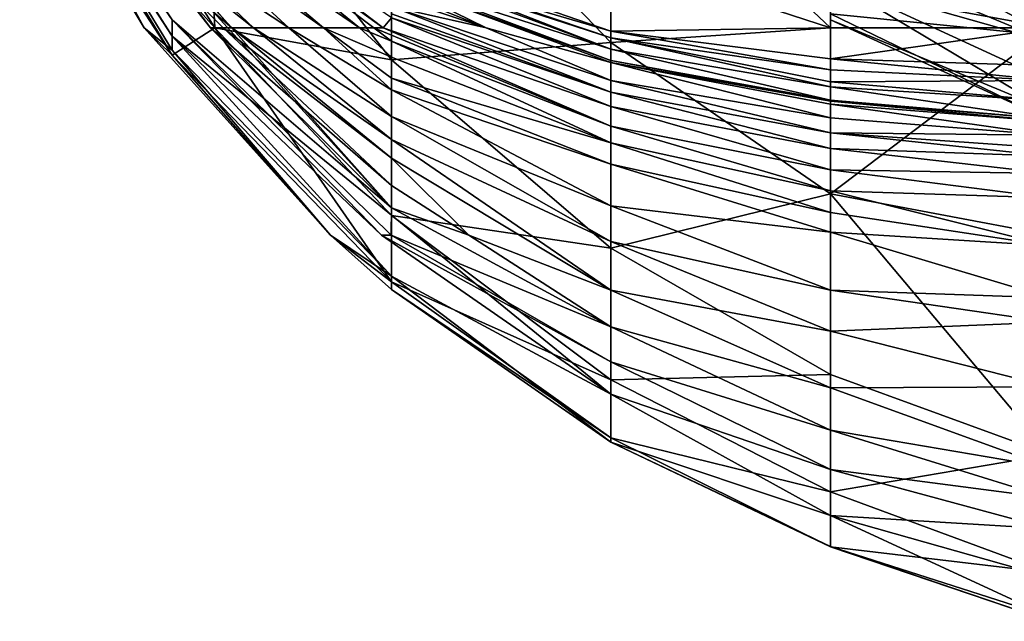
# Model space of a CAD drawing. Extents: x -1.1 to 1.1, y -0.36 to 0.36.
# Tile 2 of 256: x -0.9902 to -0.9705, y -0.356 to -0.3439. Entities that reach past the tile are written whole.
import ezdxf

# ---------------------------------------------------------------- set-up
doc = ezdxf.new("R2010")
doc.units = 0

msp = doc.modelspace()

# ---------------------------------------------------------------- linework, layer by layer
for points in [[(-0.986455, -0.339952, 0.011407), (-0.982718, -0.339828, 0.00765), (-0.982718, -0.344739, 0.011407)], [(-0.978328, -0.344397, 0.00765), (-0.982718, -0.344739, 0.011407), (-0.982718, -0.339828, 0.00765)], [(-0.982718, -0.339828, 0.00765), (-0.978328, -0.339952, 0.004761), (-0.978328, -0.344397, 0.00765)], [(-0.990155, -0.339952, 0.022678), (-0.987664, -0.344102, 0.026436), (-0.989904, -0.339952, 0.037707)], [(-0.987107, -0.344652, 0.018921), (-0.987664, -0.344102, 0.026436), (-0.990155, -0.339952, 0.022678)], [(-0.987107, -0.344652, 0.018921), (-0.990155, -0.339952, 0.022678), (-0.989972, -0.339952, 0.018921)], [(-0.988881, -0.339952, 0.015164), (-0.986253, -0.344102, 0.015164), (-0.989972, -0.339952, 0.018921)], [(-0.986253, -0.344102, 0.015164), (-0.987107, -0.344652, 0.018921), (-0.989972, -0.339952, 0.018921)], [(-0.989855, -0.339952, 0.048978), (-0.989904, -0.339952, 0.037707), (-0.987107, -0.344272, 0.041464)], [(-0.987107, -0.344552, 0.03395), (-0.987107, -0.344272, 0.041464), (-0.989904, -0.339952, 0.037707)], [(-0.987107, -0.344552, 0.03395), (-0.989904, -0.339952, 0.037707), (-0.987664, -0.344102, 0.026436)], [(-0.987107, -0.34394, 0.052735), (-0.989761, -0.339952, 0.056493), (-0.989855, -0.339952, 0.048978)], [(-0.987107, -0.344272, 0.041464), (-0.987107, -0.34394, 0.052735), (-0.989855, -0.339952, 0.048978)], [(-0.987107, -0.34394, 0.052735), (-0.982718, -0.347701, 0.06025), (-0.989761, -0.339952, 0.056493)], [(-0.989761, -0.339952, 0.056493), (-0.982718, -0.347701, 0.06025), (-0.98959, -0.339952, 0.064007)], [(-0.98959, -0.339952, 0.064007), (-0.986338, -0.344102, 0.067764), (-0.987107, -0.343076, 0.071521)], [(-0.986338, -0.344102, 0.067764), (-0.98959, -0.339952, 0.064007), (-0.982718, -0.347701, 0.06025)], [(-0.988881, -0.339952, 0.015164), (-0.986455, -0.339952, 0.011407), (-0.986253, -0.344102, 0.015164)], [(-0.986455, -0.339952, 0.011407), (-0.982718, -0.344739, 0.011407), (-0.986253, -0.344102, 0.015164)], [(-0.978328, -0.344397, 0.00765), (-0.978328, -0.339952, 0.004761), (-0.973938, -0.344102, 0.005124)], [(-0.973938, -0.339952, 0.003003), (-0.973938, -0.344102, 0.005124), (-0.978328, -0.339952, 0.004761)], [(-0.973938, -0.339952, 0.013389), (-0.969548, -0.344259, 0.015164), (-0.969548, -0.339952, 0.011612)], [(-0.969548, -0.344259, 0.015164), (-0.973938, -0.339952, 0.013389), (-0.973938, -0.341882, 0.015164)], [(-0.969548, -0.344102, 0.003758), (-0.973938, -0.344102, 0.005124), (-0.973938, -0.339952, 0.003003)], [(-0.969548, -0.339952, 0.00213), (-0.969548, -0.344102, 0.003758), (-0.973938, -0.339952, 0.003003)], [(-0.987107, -0.340893, 0.157935), (-0.982885, -0.344102, 0.154178), (-0.982718, -0.343901, 0.169206)], [(-0.987107, -0.340893, 0.157935), (-0.987107, -0.341057, 0.150421), (-0.982885, -0.344102, 0.154178)], [(-0.987107, -0.341057, 0.150421), (-0.983069, -0.344102, 0.150421), (-0.982885, -0.344102, 0.154178)], [(-0.983358, -0.344102, 0.142906), (-0.983069, -0.344102, 0.150421), (-0.987107, -0.341057, 0.150421)], [(-0.983358, -0.344102, 0.142906), (-0.987107, -0.341057, 0.150421), (-0.987107, -0.341549, 0.127878)], [(-0.987107, -0.341549, 0.127878), (-0.984081, -0.344102, 0.124121), (-0.983358, -0.344102, 0.142906)], [(-0.984081, -0.344102, 0.124121), (-0.987107, -0.341549, 0.127878), (-0.987107, -0.341957, 0.112849)], [(-0.973938, -0.343822, 0.018921), (-0.969548, -0.344259, 0.015164), (-0.973938, -0.341882, 0.015164)], [(-0.984772, -0.344102, 0.109092), (-0.987107, -0.341957, 0.112849), (-0.987107, -0.342555, 0.090307)], [(-0.984081, -0.344102, 0.124121), (-0.987107, -0.341957, 0.112849), (-0.984772, -0.344102, 0.109092)], [(-0.984772, -0.344102, 0.109092), (-0.987107, -0.342555, 0.090307), (-0.985477, -0.344102, 0.090307)], [(-0.985477, -0.344102, 0.090307), (-0.987107, -0.342555, 0.090307), (-0.987107, -0.3428, 0.082792)], [(-0.978328, -0.344169, 0.266891), (-0.978328, -0.342671, 0.270649), (-0.982718, -0.342653, 0.266891)], [(-0.982718, -0.342653, 0.266891), (-0.982718, -0.342872, 0.263134), (-0.978328, -0.344169, 0.266891)], [(-0.978328, -0.342671, 0.270649), (-0.978328, -0.344169, 0.266891), (-0.973938, -0.344102, 0.268831)], [(-0.978328, -0.342671, 0.270649), (-0.973938, -0.344102, 0.268831), (-0.973938, -0.3433, 0.270649)], [(-0.973938, -0.34256, 0.041464), (-0.969548, -0.343696, 0.045221), (-0.969548, -0.344389, 0.03395)], [(-0.973938, -0.34256, 0.041464), (-0.969548, -0.344389, 0.03395), (-0.973938, -0.343139, 0.030193)], [(-0.985909, -0.344102, 0.079035), (-0.985477, -0.344102, 0.090307), (-0.987107, -0.3428, 0.082792)], [(-0.985909, -0.344102, 0.079035), (-0.987107, -0.3428, 0.082792), (-0.987107, -0.343076, 0.071521)], [(-0.978328, -0.344303, 0.263134), (-0.982718, -0.342872, 0.263134), (-0.982718, -0.342816, 0.248106)], [(-0.978328, -0.344303, 0.263134), (-0.982718, -0.342816, 0.248106), (-0.978328, -0.344532, 0.236834)], [(-0.982718, -0.342898, 0.240592), (-0.978328, -0.344532, 0.236834), (-0.982718, -0.342816, 0.248106)], [(-0.982718, -0.342872, 0.263134), (-0.978328, -0.344303, 0.263134), (-0.978328, -0.344169, 0.266891)], [(-0.985909, -0.344102, 0.079035), (-0.987107, -0.343076, 0.071521), (-0.986086, -0.344102, 0.075278)], [(-0.986086, -0.344102, 0.075278), (-0.987107, -0.343076, 0.071521), (-0.986338, -0.344102, 0.067764)], [(-0.982718, -0.343111, 0.221806), (-0.978328, -0.344532, 0.236834), (-0.982718, -0.342898, 0.240592)], [(-0.978328, -0.344532, 0.236834), (-0.982718, -0.343111, 0.221806), (-0.978328, -0.344753, 0.218049)], [(-0.978328, -0.344753, 0.218049), (-0.982718, -0.343111, 0.221806), (-0.982718, -0.343169, 0.206778)], [(-0.982718, -0.343169, 0.206778), (-0.982718, -0.343337, 0.199263), (-0.980823, -0.344102, 0.199263)], [(-0.978328, -0.344753, 0.218049), (-0.982718, -0.343169, 0.206778), (-0.978328, -0.344794, 0.206778)], [(-0.980823, -0.344102, 0.199263), (-0.978328, -0.344794, 0.206778), (-0.982718, -0.343169, 0.206778)], [(-0.969548, -0.344389, 0.03395), (-0.969548, -0.34517, 0.026436), (-0.973938, -0.343139, 0.030193)], [(-0.973938, -0.343139, 0.030193), (-0.969548, -0.34517, 0.026436), (-0.969548, -0.345762, 0.022678)], [(-0.973938, -0.343139, 0.030193), (-0.969548, -0.345762, 0.022678), (-0.973938, -0.343939, 0.022678)], [(-0.980823, -0.344102, 0.199263), (-0.982718, -0.343337, 0.199263), (-0.982718, -0.343469, 0.191749)], [(-0.982718, -0.343469, 0.191749), (-0.982718, -0.343676, 0.180478), (-0.980823, -0.344102, 0.199263)], [(-0.973938, -0.3433, 0.270649), (-0.969548, -0.344102, 0.269198), (-0.969548, -0.343445, 0.270649)], [(-0.969548, -0.344102, 0.269198), (-0.973938, -0.3433, 0.270649), (-0.973938, -0.344102, 0.268831)], [(-0.978328, -0.345153, 0.191749), (-0.982718, -0.343676, 0.180478), (-0.978328, -0.345386, 0.176721)], [(-0.982718, -0.343819, 0.176721), (-0.978328, -0.345386, 0.176721), (-0.982718, -0.343676, 0.180478)], [(-0.978328, -0.345153, 0.191749), (-0.980823, -0.344102, 0.199263), (-0.982718, -0.343676, 0.180478)], [(-0.978328, -0.345386, 0.176721), (-0.982718, -0.343819, 0.176721), (-0.982718, -0.343901, 0.169206)], [(-0.973938, -0.343939, 0.022678), (-0.969548, -0.345948, 0.018921), (-0.973938, -0.343822, 0.018921)], [(-0.969548, -0.344259, 0.015164), (-0.973938, -0.343822, 0.018921), (-0.969548, -0.345948, 0.018921)], [(-0.982718, -0.347701, 0.06025), (-0.987107, -0.34394, 0.052735), (-0.982727, -0.348252, 0.048978)], [(-0.982916, -0.348252, 0.045221), (-0.982727, -0.348252, 0.048978), (-0.987107, -0.34394, 0.052735)], [(-0.987107, -0.34394, 0.052735), (-0.987107, -0.344272, 0.041464), (-0.982916, -0.348252, 0.045221)], [(-0.982885, -0.344102, 0.154178), (-0.978328, -0.345676, 0.161692), (-0.982718, -0.343901, 0.169206)], [(-0.978328, -0.345386, 0.176721), (-0.982718, -0.343901, 0.169206), (-0.978328, -0.345676, 0.161692)], [(-0.969548, -0.345762, 0.022678), (-0.969548, -0.345948, 0.018921), (-0.973938, -0.343939, 0.022678)], [(-0.987664, -0.344102, 0.026436), (-0.983939, -0.348252, 0.022678), (-0.987107, -0.344552, 0.03395)], [(-0.987107, -0.344652, 0.018921), (-0.983939, -0.348252, 0.022678), (-0.987664, -0.344102, 0.026436)], [(-0.982718, -0.349183, 0.018921), (-0.987107, -0.344652, 0.018921), (-0.986253, -0.344102, 0.015164)], [(-0.986338, -0.344102, 0.067764), (-0.982718, -0.34726, 0.067764), (-0.986086, -0.344102, 0.075278)], [(-0.982718, -0.34726, 0.067764), (-0.986338, -0.344102, 0.067764), (-0.982718, -0.347701, 0.06025)], [(-0.982718, -0.349183, 0.018921), (-0.986253, -0.344102, 0.015164), (-0.982718, -0.34786, 0.015164)], [(-0.982718, -0.344739, 0.011407), (-0.982718, -0.34786, 0.015164), (-0.986253, -0.344102, 0.015164)], [(-0.986086, -0.344102, 0.075278), (-0.982718, -0.34671, 0.079035), (-0.985909, -0.344102, 0.079035)], [(-0.982718, -0.34671, 0.079035), (-0.986086, -0.344102, 0.075278), (-0.982718, -0.34726, 0.067764)], [(-0.985909, -0.344102, 0.079035), (-0.982718, -0.346337, 0.08655), (-0.985477, -0.344102, 0.090307)], [(-0.982718, -0.346337, 0.08655), (-0.985909, -0.344102, 0.079035), (-0.982718, -0.34671, 0.079035)], [(-0.982718, -0.345875, 0.097821), (-0.984772, -0.344102, 0.109092), (-0.985477, -0.344102, 0.090307)], [(-0.982718, -0.345875, 0.097821), (-0.985477, -0.344102, 0.090307), (-0.982718, -0.346337, 0.08655)], [(-0.982718, -0.345343, 0.112849), (-0.984081, -0.344102, 0.124121), (-0.984772, -0.344102, 0.109092)], [(-0.982718, -0.345343, 0.112849), (-0.984772, -0.344102, 0.109092), (-0.982718, -0.345875, 0.097821)], [(-0.983358, -0.344102, 0.142906), (-0.984081, -0.344102, 0.124121), (-0.982718, -0.34469, 0.135392)], [(-0.984081, -0.344102, 0.124121), (-0.982718, -0.345106, 0.120364), (-0.982718, -0.34469, 0.135392)], [(-0.982718, -0.345106, 0.120364), (-0.984081, -0.344102, 0.124121), (-0.982718, -0.345343, 0.112849)], [(-0.983069, -0.344102, 0.150421), (-0.983358, -0.344102, 0.142906), (-0.982718, -0.344371, 0.146664)], [(-0.983358, -0.344102, 0.142906), (-0.982718, -0.34469, 0.135392), (-0.982718, -0.344371, 0.146664)], [(-0.983069, -0.344102, 0.150421), (-0.978328, -0.34607, 0.146664), (-0.982885, -0.344102, 0.154178)], [(-0.983069, -0.344102, 0.150421), (-0.982718, -0.344371, 0.146664), (-0.978328, -0.34607, 0.146664)], [(-0.978328, -0.34607, 0.146664), (-0.978328, -0.345676, 0.161692), (-0.982885, -0.344102, 0.154178)], [(-0.978328, -0.344794, 0.206778), (-0.980823, -0.344102, 0.199263), (-0.978328, -0.345153, 0.191749)], [(-0.973938, -0.344102, 0.005124), (-0.973938, -0.347422, 0.00765), (-0.978328, -0.344397, 0.00765)], [(-0.978328, -0.344169, 0.266891), (-0.973938, -0.344722, 0.266891), (-0.973938, -0.344102, 0.268831)], [(-0.973938, -0.344722, 0.266891), (-0.978328, -0.344169, 0.266891), (-0.973938, -0.34494, 0.263134)], [(-0.978328, -0.344169, 0.266891), (-0.978328, -0.344303, 0.263134), (-0.973938, -0.34494, 0.263134)], [(-0.969548, -0.344102, 0.003758), (-0.973938, -0.347422, 0.00765), (-0.973938, -0.344102, 0.005124)], [(-0.969548, -0.348252, 0.006735), (-0.973938, -0.347422, 0.00765), (-0.969548, -0.344102, 0.003758)], [(-0.973938, -0.344102, 0.268831), (-0.973938, -0.344722, 0.266891), (-0.969548, -0.344102, 0.269198)], [(-0.973938, -0.344722, 0.266891), (-0.969548, -0.344862, 0.266891), (-0.969548, -0.344102, 0.269198)], [(-0.982916, -0.348252, 0.045221), (-0.987107, -0.344272, 0.041464), (-0.978328, -0.351433, 0.041464)], [(-0.978328, -0.351433, 0.041464), (-0.987107, -0.344272, 0.041464), (-0.982718, -0.349069, 0.030193)], [(-0.987107, -0.344552, 0.03395), (-0.982718, -0.349069, 0.030193), (-0.987107, -0.344272, 0.041464)], [(-0.978328, -0.34607, 0.146664), (-0.982718, -0.344371, 0.146664), (-0.978328, -0.346402, 0.135392)], [(-0.982718, -0.344371, 0.146664), (-0.982718, -0.34469, 0.135392), (-0.978328, -0.346402, 0.135392)], [(-0.978328, -0.344397, 0.00765), (-0.978328, -0.34851, 0.011407), (-0.982718, -0.344739, 0.011407)], [(-0.978328, -0.344303, 0.263134), (-0.978328, -0.344532, 0.236834), (-0.973938, -0.345285, 0.240592)], [(-0.973938, -0.34494, 0.263134), (-0.978328, -0.344303, 0.263134), (-0.973938, -0.345181, 0.251863)], [(-0.978328, -0.344303, 0.263134), (-0.973938, -0.345285, 0.240592), (-0.973938, -0.345181, 0.251863)], [(-0.973938, -0.347422, 0.00765), (-0.978328, -0.34851, 0.011407), (-0.978328, -0.344397, 0.00765)], [(-0.983939, -0.348252, 0.022678), (-0.982718, -0.349069, 0.030193), (-0.987107, -0.344552, 0.03395)], [(-0.982718, -0.349183, 0.018921), (-0.983939, -0.348252, 0.022678), (-0.987107, -0.344652, 0.018921)], [(-0.973938, -0.345285, 0.240592), (-0.978328, -0.344532, 0.236834), (-0.973938, -0.345548, 0.218049)], [(-0.978328, -0.344532, 0.236834), (-0.978328, -0.344753, 0.218049), (-0.973938, -0.345548, 0.218049)], [(-0.978328, -0.346402, 0.135392), (-0.982718, -0.34469, 0.135392), (-0.982718, -0.345106, 0.120364)], [(-0.982718, -0.34786, 0.015164), (-0.982718, -0.344739, 0.011407), (-0.978328, -0.34851, 0.011407)], [(-0.973938, -0.345548, 0.218049), (-0.978328, -0.344753, 0.218049), (-0.973938, -0.345567, 0.210535)], [(-0.978328, -0.344753, 0.218049), (-0.978328, -0.344794, 0.206778), (-0.973938, -0.345567, 0.210535)], [(-0.973938, -0.345567, 0.210535), (-0.978328, -0.344794, 0.206778), (-0.973938, -0.34563, 0.206778)], [(-0.973938, -0.34563, 0.206778), (-0.978328, -0.344794, 0.206778), (-0.973938, -0.345903, 0.195506)], [(-0.978328, -0.344794, 0.206778), (-0.978328, -0.345153, 0.191749), (-0.973938, -0.345903, 0.195506)], [(-0.973938, -0.344722, 0.266891), (-0.969548, -0.345154, 0.263134), (-0.969548, -0.344862, 0.266891)], [(-0.973938, -0.344722, 0.266891), (-0.973938, -0.34494, 0.263134), (-0.969548, -0.345154, 0.263134)], [(-0.969548, -0.345154, 0.263134), (-0.973938, -0.34494, 0.263134), (-0.973938, -0.345181, 0.251863)], [(-0.978328, -0.346402, 0.135392), (-0.982718, -0.345106, 0.120364), (-0.978328, -0.34683, 0.124121)], [(-0.978328, -0.34683, 0.124121), (-0.982718, -0.345106, 0.120364), (-0.982718, -0.345343, 0.112849)], [(-0.973938, -0.345903, 0.195506), (-0.978328, -0.345153, 0.191749), (-0.973938, -0.346203, 0.176721)], [(-0.978328, -0.345153, 0.191749), (-0.978328, -0.345386, 0.176721), (-0.973938, -0.346203, 0.176721)], [(-0.969548, -0.345154, 0.263134), (-0.973938, -0.345181, 0.251863), (-0.969548, -0.34556, 0.248106)], [(-0.969548, -0.34556, 0.248106), (-0.973938, -0.345181, 0.251863), (-0.973938, -0.345285, 0.240592)], [(-0.978328, -0.34683, 0.124121), (-0.982718, -0.345343, 0.112849), (-0.978328, -0.347662, 0.105335)], [(-0.978328, -0.347662, 0.105335), (-0.982718, -0.345343, 0.112849), (-0.982718, -0.345875, 0.097821)], [(-0.973938, -0.346203, 0.176721), (-0.978328, -0.345386, 0.176721), (-0.973938, -0.346516, 0.161692)], [(-0.978328, -0.345386, 0.176721), (-0.978328, -0.345676, 0.161692), (-0.973938, -0.346516, 0.161692)], [(-0.973938, -0.345285, 0.240592), (-0.973938, -0.345548, 0.218049), (-0.969548, -0.345927, 0.218049)], [(-0.969548, -0.345927, 0.218049), (-0.969548, -0.34556, 0.248106), (-0.973938, -0.345285, 0.240592)], [(-0.969548, -0.345927, 0.218049), (-0.973938, -0.345548, 0.218049), (-0.969548, -0.345924, 0.210535)], [(-0.973938, -0.345548, 0.218049), (-0.973938, -0.345567, 0.210535), (-0.969548, -0.345924, 0.210535)], [(-0.969548, -0.345924, 0.210535), (-0.973938, -0.345567, 0.210535), (-0.969548, -0.345977, 0.206778)], [(-0.973938, -0.345567, 0.210535), (-0.973938, -0.34563, 0.206778), (-0.969548, -0.345977, 0.206778)], [(-0.969548, -0.345977, 0.206778), (-0.973938, -0.34563, 0.206778), (-0.969548, -0.34625, 0.195506)], [(-0.973938, -0.34563, 0.206778), (-0.973938, -0.345903, 0.195506), (-0.969548, -0.34625, 0.195506)], [(-0.973938, -0.346516, 0.161692), (-0.978328, -0.345676, 0.161692), (-0.973938, -0.34694, 0.146664)], [(-0.978328, -0.345676, 0.161692), (-0.978328, -0.34607, 0.146664), (-0.973938, -0.34694, 0.146664)], [(-0.978328, -0.347662, 0.105335), (-0.982718, -0.345875, 0.097821), (-0.978328, -0.34838, 0.090307)], [(-0.982718, -0.345875, 0.097821), (-0.982718, -0.346337, 0.08655), (-0.978328, -0.34838, 0.090307)], [(-0.969548, -0.34625, 0.195506), (-0.973938, -0.345903, 0.195506), (-0.973938, -0.346203, 0.176721)], [(-0.973938, -0.347361, 0.135392), (-0.973938, -0.34694, 0.146664), (-0.978328, -0.34607, 0.146664)], [(-0.978328, -0.34607, 0.146664), (-0.978328, -0.346402, 0.135392), (-0.973938, -0.347361, 0.135392)], [(-0.969548, -0.34625, 0.195506), (-0.973938, -0.346203, 0.176721), (-0.969548, -0.346507, 0.176721)], [(-0.969548, -0.346507, 0.176721), (-0.973938, -0.346203, 0.176721), (-0.969548, -0.346671, 0.169206)], [(-0.969548, -0.346671, 0.169206), (-0.973938, -0.346203, 0.176721), (-0.973938, -0.346516, 0.161692)], [(-0.982718, -0.346337, 0.08655), (-0.982718, -0.34671, 0.079035), (-0.978328, -0.349352, 0.075278)], [(-0.978328, -0.34838, 0.090307), (-0.982718, -0.346337, 0.08655), (-0.978328, -0.349352, 0.075278)], [(-0.973938, -0.347796, 0.124121), (-0.973938, -0.347361, 0.135392), (-0.978328, -0.346402, 0.135392)], [(-0.978328, -0.346402, 0.135392), (-0.978328, -0.34683, 0.124121), (-0.973938, -0.347796, 0.124121)], [(-0.969548, -0.346671, 0.169206), (-0.973938, -0.346516, 0.161692), (-0.969548, -0.347017, 0.154178)], [(-0.969548, -0.347017, 0.154178), (-0.973938, -0.346516, 0.161692), (-0.973938, -0.34694, 0.146664)], [(-0.982718, -0.34671, 0.079035), (-0.982718, -0.34726, 0.067764), (-0.98117, -0.348252, 0.067764)], [(-0.98117, -0.348252, 0.067764), (-0.978328, -0.349352, 0.075278), (-0.982718, -0.34671, 0.079035)], [(-0.973938, -0.347796, 0.124121), (-0.978328, -0.34683, 0.124121), (-0.973938, -0.348191, 0.116607)], [(-0.973938, -0.348191, 0.116607), (-0.978328, -0.34683, 0.124121), (-0.978328, -0.347662, 0.105335)], [(-0.969548, -0.347017, 0.154178), (-0.973938, -0.34694, 0.146664), (-0.969548, -0.347502, 0.139149)], [(-0.973938, -0.34694, 0.146664), (-0.973938, -0.347361, 0.135392), (-0.969548, -0.347502, 0.139149)], [(-0.98117, -0.348252, 0.067764), (-0.982718, -0.34726, 0.067764), (-0.982718, -0.347701, 0.06025)], [(-0.973938, -0.347796, 0.124121), (-0.969548, -0.348462, 0.116607), (-0.973938, -0.347361, 0.135392)], [(-0.969548, -0.348462, 0.116607), (-0.969548, -0.347502, 0.139149), (-0.973938, -0.347361, 0.135392)], [(-0.973938, -0.347422, 0.00765), (-0.973938, -0.351037, 0.011407), (-0.978328, -0.34851, 0.011407)], [(-0.969548, -0.348252, 0.006735), (-0.969548, -0.352637, 0.011407), (-0.973938, -0.347422, 0.00765)], [(-0.973938, -0.351037, 0.011407), (-0.973938, -0.347422, 0.00765), (-0.969548, -0.352637, 0.011407)], [(-0.978328, -0.350083, 0.064007), (-0.982718, -0.347701, 0.06025), (-0.982727, -0.348252, 0.048978)], [(-0.982718, -0.347701, 0.06025), (-0.978328, -0.350083, 0.064007), (-0.98117, -0.348252, 0.067764)], [(-0.973938, -0.348191, 0.116607), (-0.978328, -0.347662, 0.105335), (-0.973938, -0.349348, 0.094064)], [(-0.978328, -0.347662, 0.105335), (-0.978328, -0.34838, 0.090307), (-0.973938, -0.349348, 0.094064)], [(-0.973938, -0.347796, 0.124121), (-0.973938, -0.348191, 0.116607), (-0.969548, -0.348462, 0.116607)], [(-0.982718, -0.349183, 0.018921), (-0.982718, -0.34786, 0.015164), (-0.978328, -0.351148, 0.015164)], [(-0.978328, -0.351148, 0.015164), (-0.982718, -0.34786, 0.015164), (-0.978328, -0.34851, 0.011407)], [(-0.969548, -0.348462, 0.116607), (-0.973938, -0.348191, 0.116607), (-0.969548, -0.349502, 0.097821)], [(-0.973938, -0.348191, 0.116607), (-0.973938, -0.349348, 0.094064), (-0.969548, -0.349502, 0.097821)], [(-0.982718, -0.349069, 0.030193), (-0.983939, -0.348252, 0.022678), (-0.982718, -0.349336, 0.022678)], [(-0.982718, -0.349183, 0.018921), (-0.982718, -0.349336, 0.022678), (-0.983939, -0.348252, 0.022678)], [(-0.982916, -0.348252, 0.045221), (-0.978328, -0.350787, 0.052735), (-0.982727, -0.348252, 0.048978)], [(-0.978328, -0.350787, 0.052735), (-0.982916, -0.348252, 0.045221), (-0.978328, -0.351433, 0.041464)], [(-0.982727, -0.348252, 0.048978), (-0.978328, -0.350787, 0.052735), (-0.978328, -0.350083, 0.064007)], [(-0.978328, -0.350083, 0.064007), (-0.978328, -0.349352, 0.075278), (-0.98117, -0.348252, 0.067764)], [(-0.973938, -0.349348, 0.094064), (-0.978328, -0.34838, 0.090307), (-0.973938, -0.350173, 0.082792)], [(-0.973938, -0.350173, 0.082792), (-0.978328, -0.34838, 0.090307), (-0.978328, -0.349352, 0.075278)], [(-0.978328, -0.351148, 0.015164), (-0.978328, -0.34851, 0.011407), (-0.973938, -0.351037, 0.011407)], [(-0.982718, -0.349336, 0.022678), (-0.978328, -0.352391, 0.022678), (-0.982718, -0.349069, 0.030193)], [(-0.978328, -0.351433, 0.041464), (-0.982718, -0.349069, 0.030193), (-0.978328, -0.352391, 0.022678)], [(-0.982718, -0.349336, 0.022678), (-0.982718, -0.349183, 0.018921), (-0.978328, -0.352305, 0.018921)], [(-0.978328, -0.352305, 0.018921), (-0.982718, -0.349183, 0.018921), (-0.978328, -0.351148, 0.015164)], [(-0.978328, -0.352391, 0.022678), (-0.982718, -0.349336, 0.022678), (-0.978328, -0.352305, 0.018921)], [(-0.973938, -0.350173, 0.082792), (-0.978328, -0.349352, 0.075278), (-0.973938, -0.351305, 0.067764)], [(-0.978328, -0.349352, 0.075278), (-0.978328, -0.350083, 0.064007), (-0.973938, -0.351305, 0.067764)], [(-0.973938, -0.349348, 0.094064), (-0.969548, -0.349988, 0.090307), (-0.969548, -0.349502, 0.097821)], [(-0.969548, -0.349988, 0.090307), (-0.973938, -0.349348, 0.094064), (-0.973938, -0.350173, 0.082792)], [(-0.973938, -0.351305, 0.067764), (-0.978328, -0.350083, 0.064007), (-0.973938, -0.352151, 0.056493)], [(-0.978328, -0.350083, 0.064007), (-0.978328, -0.350787, 0.052735), (-0.973938, -0.352151, 0.056493)], [(-0.969548, -0.351288, 0.075278), (-0.969548, -0.349988, 0.090307), (-0.973938, -0.350173, 0.082792)], [(-0.969548, -0.351288, 0.075278), (-0.973938, -0.350173, 0.082792), (-0.973938, -0.351305, 0.067764)], [(-0.973938, -0.352938, 0.045221), (-0.973938, -0.352151, 0.056493), (-0.978328, -0.350787, 0.052735)], [(-0.978328, -0.350787, 0.052735), (-0.978328, -0.351433, 0.041464), (-0.973938, -0.352938, 0.045221)], [(-0.973938, -0.351037, 0.011407), (-0.973938, -0.353387, 0.015164), (-0.978328, -0.351148, 0.015164)], [(-0.978328, -0.352305, 0.018921), (-0.978328, -0.351148, 0.015164), (-0.973938, -0.353387, 0.015164)], [(-0.969548, -0.352637, 0.011407), (-0.973938, -0.353387, 0.015164), (-0.973938, -0.351037, 0.011407)], [(-0.969548, -0.351288, 0.075278), (-0.973938, -0.351305, 0.067764), (-0.969548, -0.352897, 0.056493)], [(-0.973938, -0.351305, 0.067764), (-0.973938, -0.352151, 0.056493), (-0.969548, -0.352897, 0.056493)], [(-0.973938, -0.352938, 0.045221), (-0.978328, -0.351433, 0.041464), (-0.973938, -0.353857, 0.030193)], [(-0.973938, -0.353857, 0.030193), (-0.978328, -0.351433, 0.041464), (-0.978328, -0.352391, 0.022678)], [(-0.978328, -0.352305, 0.018921), (-0.973938, -0.354489, 0.018921), (-0.978328, -0.352391, 0.022678)], [(-0.973938, -0.354489, 0.018921), (-0.978328, -0.352305, 0.018921), (-0.973938, -0.353387, 0.015164)], [(-0.969548, -0.352897, 0.056493), (-0.973938, -0.352151, 0.056493), (-0.969548, -0.353516, 0.048978)], [(-0.973938, -0.352151, 0.056493), (-0.973938, -0.352938, 0.045221), (-0.969548, -0.353516, 0.048978)], [(-0.973938, -0.353857, 0.030193), (-0.978328, -0.352391, 0.022678), (-0.973938, -0.354483, 0.022678)], [(-0.973938, -0.354483, 0.022678), (-0.978328, -0.352391, 0.022678), (-0.973938, -0.354489, 0.018921)], [(-0.973938, -0.353387, 0.015164), (-0.969548, -0.352637, 0.011407), (-0.969548, -0.355006, 0.015164)], [(-0.973938, -0.352938, 0.045221), (-0.969548, -0.354124, 0.041464), (-0.969548, -0.353516, 0.048978)], [(-0.969548, -0.354124, 0.041464), (-0.973938, -0.352938, 0.045221), (-0.973938, -0.353857, 0.030193)], [(-0.973938, -0.354489, 0.018921), (-0.973938, -0.353387, 0.015164), (-0.969548, -0.355006, 0.015164)], [(-0.973938, -0.353857, 0.030193), (-0.969548, -0.355099, 0.030193), (-0.969548, -0.354124, 0.041464)], [(-0.969548, -0.355099, 0.030193), (-0.973938, -0.353857, 0.030193), (-0.969548, -0.35589, 0.022678)], [(-0.973938, -0.354483, 0.022678), (-0.969548, -0.35589, 0.022678), (-0.973938, -0.353857, 0.030193)], [(-0.969548, -0.35589, 0.022678), (-0.973938, -0.354483, 0.022678), (-0.969548, -0.355977, 0.018921)], [(-0.973938, -0.354489, 0.018921), (-0.969548, -0.355977, 0.018921), (-0.973938, -0.354483, 0.022678)], [(-0.969548, -0.355977, 0.018921), (-0.973938, -0.354489, 0.018921), (-0.969548, -0.355006, 0.015164)]]:
    msp.add_3dface(points)

doc.saveas('drawing.dxf')
